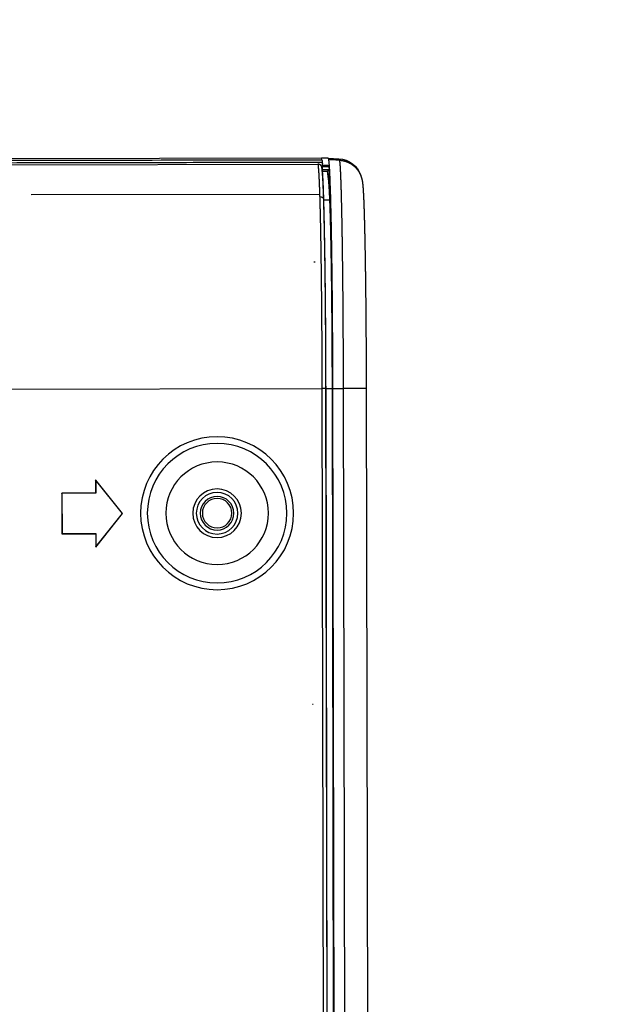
# Model space of a CAD drawing. Header units: millimetres. Extents: x 40090 to 187415, y -53271 to 40260.
# Tile 122 of 256: x 71988 to 72032, y 14440 to 14513. Entities that reach past the tile are written whole.
import ezdxf

# ---------------------------------------------------------------- set-up
doc = ezdxf.new("R2010")
doc.units = ezdxf.units.MM
doc.linetypes.add('ACAD_ISO12W100', pattern=[21, 12, -3, 0, -3, 0, -3])
doc.layers.add('AVM_kabelová_trasa_podhled', color=4, linetype='ACAD_ISO12W100', lineweight=30)
doc.layers.add('AVM_projektor', color=6, linetype='Continuous')
doc.styles.add('AVM', font='arial.ttf')
doc.dimstyles.new('AVM-1_50', dxfattribs={"dimscale": 40, "dimtxt": 2.5, "dimasz": 2.5, "dimexe": 1.25, "dimexo": 0.625, "dimtad": 1, "dimdec": 0, "dimrnd": 1, "dimtxsty": 'AVM', "dimcen": 2.5, "dimclrd": 256, "dimclre": 256, "dimclrt": 256, "dimadec": 0, "dimazin": 0, "dimtfac": 1, "dimtdec": 0, "dimtmove": 0, "dimatfit": 3, "dimfxl": 0, "dimarcsym": 0})

# ---------------------------------------------------------------- blocks, each defined once
blk = doc.blocks.new('PT-FW430-bottom')
for p, q in [((-215, 3.285), (-215, 320.97)), ((-214.565, 304.016), (-214.565, 3.544)), ((-197.929, 28.522), (-197.929, 3.282)), ((-212.351, 24.792), (-212.351, 3.427)), ((-190.2, 22.567), (-187.2, 22.567)), ((-190.2, 20.067), (-190.2, 22.567)), ((-190.193, 22.56), (-190.2, 22.567)), ((-190.193, 22.56), (-187.207, 22.56)), ((-190.193, 20.06), (-190.193, 22.56)), ((-187.207, 22.56), (-187.2, 22.567)), ((-187.207, 22.56), (-187.207, 20.06)), ((-187.2, 22.567), (-187.2, 20.067)), ((-188.7, 18.067), (-191.2, 20.067)), ((-191.2, 20.067), (-190.2, 20.067)), ((-191.18, 20.06), (-191.2, 20.067)), ((-188.7, 18.076), (-191.18, 20.06)), ((-191.18, 20.06), (-190.193, 20.06)), ((-190.193, 20.06), (-190.2, 20.067)), ((-186.2, 20.067), (-188.7, 18.067)), ((-186.22, 20.06), (-188.7, 18.076)), ((-187.207, 20.06), (-187.2, 20.067)), ((-187.207, 20.06), (-186.22, 20.06)), ((-187.2, 20.067), (-186.2, 20.067)), ((-186.22, 20.06), (-186.2, 20.067)), ((-188.7, 18.076), (-188.7, 18.067)), ((-207.3, 3.762), (-207.3, 3.861)), ((-174.5, 3.975), (-174.5, 4.033)), ((-215, 2.782), (-215, 3.285)), ((-214.901, 3.252), (-215, 3.285)), ((-214.147, 3.215), (-214.147, 3.224)), ((-214.054, 3.206), (-214.054, 2.832)), ((-211.926, 3.114), (-211.926, 3.122)), ((-211.926, 3.114), (-211.926, 2.666)), ((-197.929, 2.983), (-197.929, 3.282)), ((-197.929, 3.282), (197.934, 3.282)), ((197.934, 2.983), (-197.929, 2.983)), ((-197.929, 2.979), (-197.929, 2.983)), ((-18.274, 2.979), (-197.929, 2.979)), ((-197.929, 2.979), (-197.929, 2.505)), ((-215, 2.782), (-214.958, 1.99)), ((-214.9, 2.749), (-215, 2.782)), ((-214.5, 2.784), (-214.402, 2.752)), ((-213.564, 2.711), (-214.054, 2.832)), ((-214.046, 2.706), (-214.046, 2.833)), ((-214.046, 2.705), (-213.533, 2.705)), ((-213.549, 2.773), (-213.564, 2.711)), ((-211.5, 2.651), (-211.502, 2.619)), ((-18.274, 2.505), (-197.929, 2.505)), ((-197.929, 2.505), (-197.929, 2.488)), ((-18.283, 2.488), (-197.929, 2.488)), ((-197.924, 2.468), (-197.924, 1.706)), ((197.924, 2.468), (-197.924, 2.468)), ((-214.958, 1.99), (-214.859, 1.957)), ((-197.924, 0), (-197.924, 1.706)), ((-197.924, 1.706), (197.924, 1.706)), ((-213.73, 0.376), (-213.632, 0.343)), ((-213.632, 0.343), (-213.627, 0.341)), ((-197.924, 0), (197.924, 0))]:
    blk.add_line(p, q)
blk.add_lwpolyline([(-213.626, 0.341), (-213.596, 0.331), (-213.572, 0.324), (-213.547, 0.317), (-213.523, 0.31), (-213.5, 0.304), (-213.478, 0.299), (-213.457, 0.294), (-213.438, 0.289), (-213.419, 0.285), (-213.401, 0.281), (-213.384, 0.277), (-213.367, 0.274), (-213.351, 0.271), (-213.335, 0.268), (-213.32, 0.266), (-213.306, 0.263), (-213.291, 0.261), (-213.277, 0.258), (-213.264, 0.256), (-213.25, 0.254), (-213.237, 0.252), (-213.224, 0.25), (-213.211, 0.249), (-213.199, 0.247), (-213.186, 0.245), (-213.174, 0.244), (-213.161, 0.242), (-213.149, 0.24), (-213.137, 0.239), (-213.125, 0.238), (-213.113, 0.236), (-213.101, 0.235), (-213.088, 0.233), (-213.076, 0.232), (-213.064, 0.231), (-213.052, 0.23), (-213.04, 0.228), (-213.028, 0.227), (-213.015, 0.226), (-213.003, 0.225), (-212.991, 0.224), (-212.978, 0.222), (-212.966, 0.221), (-212.953, 0.22), (-212.94, 0.219), (-212.928, 0.218), (-212.915, 0.217), (-212.902, 0.216), (-212.889, 0.215), (-212.876, 0.214), (-212.862, 0.213), (-212.849, 0.212), (-212.836, 0.211), (-212.822, 0.21), (-212.809, 0.209), (-212.795, 0.208), (-212.781, 0.207), (-212.767, 0.206), (-212.753, 0.205), (-212.738, 0.204), (-212.724, 0.203), (-212.71, 0.202), (-212.695, 0.201), (-212.68, 0.2), (-212.665, 0.199), (-212.65, 0.198), (-212.635, 0.197), (-212.62, 0.196), (-212.605, 0.195), (-212.589, 0.194), (-212.573, 0.193), (-212.558, 0.192), (-212.542, 0.191), (-212.526, 0.19), (-212.509, 0.189), (-212.493, 0.188), (-212.476, 0.188), (-212.46, 0.187), (-212.443, 0.186), (-212.426, 0.185), (-212.409, 0.184), (-212.392, 0.183), (-212.374, 0.182), (-212.357, 0.181), (-212.339, 0.18), (-212.321, 0.179), (-212.304, 0.178), (-212.285, 0.178), (-212.267, 0.177), (-212.249, 0.176), (-212.23, 0.175), (-212.212, 0.174), (-212.193, 0.173), (-212.174, 0.172), (-212.155, 0.171), (-212.135, 0.171), (-212.116, 0.17), (-212.096, 0.169), (-212.077, 0.168), (-212.057, 0.167), (-212.037, 0.166), (-212.016, 0.165), (-211.996, 0.165), (-211.976, 0.164), (-211.955, 0.163), (-211.934, 0.162), (-211.913, 0.161), (-211.892, 0.16), (-211.871, 0.159), (-211.849, 0.159), (-211.828, 0.158), (-211.806, 0.157), (-211.784, 0.156), (-211.762, 0.155), (-211.74, 0.154), (-211.718, 0.154), (-211.695, 0.153), (-211.673, 0.152), (-211.65, 0.151), (-211.627, 0.15), (-211.604, 0.149), (-211.581, 0.149), (-211.558, 0.148), (-211.534, 0.147), (-211.51, 0.146), (-211.487, 0.145), (-211.463, 0.145), (-211.439, 0.144), (-211.414, 0.143), (-211.39, 0.142), (-211.365, 0.141), (-211.341, 0.14), (-211.316, 0.14), (-211.291, 0.139), (-211.266, 0.138), (-211.24, 0.137), (-211.215, 0.136), (-211.189, 0.136), (-211.164, 0.135), (-211.138, 0.134), (-211.112, 0.133), (-211.086, 0.133), (-211.059, 0.132), (-211.033, 0.131), (-211.006, 0.13), (-210.98, 0.129), (-210.953, 0.129), (-210.926, 0.128), (-210.899, 0.127), (-210.871, 0.126), (-210.844, 0.125), (-210.816, 0.125), (-210.788, 0.124), (-210.761, 0.123), (-210.733, 0.122), (-210.704, 0.122), (-210.676, 0.121), (-210.648, 0.12), (-210.619, 0.119), (-210.59, 0.119), (-210.561, 0.118), (-210.532, 0.117), (-210.503, 0.116), (-210.474, 0.116), (-210.444, 0.115), (-210.415, 0.114), (-210.385, 0.113), (-210.355, 0.113), (-210.325, 0.112), (-210.295, 0.111), (-210.265, 0.11), (-210.235, 0.11), (-210.204, 0.109), (-210.173, 0.108), (-210.143, 0.108), (-210.112, 0.107), (-210.081, 0.106), (-210.049, 0.105), (-210.018, 0.105), (-209.987, 0.104), (-209.955, 0.103), (-209.923, 0.102), (-209.891, 0.102), (-209.859, 0.101), (-209.827, 0.1), (-209.795, 0.1), (-209.762, 0.099), (-209.73, 0.098), (-209.697, 0.098), (-209.664, 0.097), (-209.631, 0.096), (-209.598, 0.095), (-209.565, 0.095), (-209.532, 0.094), (-209.498, 0.093), (-209.464, 0.093), (-209.431, 0.092), (-209.397, 0.091), (-209.363, 0.091), (-209.329, 0.09), (-209.294, 0.089), (-209.26, 0.089), (-209.225, 0.088), (-209.191, 0.087), (-209.156, 0.087), (-209.121, 0.086), (-209.086, 0.085), (-209.051, 0.085), (-209.016, 0.084), (-208.98, 0.083), (-208.945, 0.083), (-208.909, 0.082), (-208.873, 0.081), (-208.837, 0.081), (-208.801, 0.08), (-208.765, 0.079), (-208.729, 0.079), (-208.692, 0.078), (-208.656, 0.077), (-208.619, 0.077), (-208.582, 0.076), (-208.545, 0.076), (-208.508, 0.075), (-208.471, 0.074), (-208.434, 0.074), (-208.396, 0.073), (-208.359, 0.072), (-208.321, 0.072), (-208.283, 0.071), (-208.245, 0.071), (-208.207, 0.07), (-208.169, 0.069), (-208.131, 0.069), (-208.093, 0.068), (-208.054, 0.068), (-208.015, 0.067), (-207.977, 0.066), (-207.938, 0.066), (-207.899, 0.065), (-207.86, 0.065), (-207.821, 0.064), (-207.781, 0.063), (-207.742, 0.063), (-207.703, 0.062), (-207.663, 0.062), (-207.623, 0.061), (-207.583, 0.061), (-207.543, 0.06), (-207.503, 0.059), (-207.463, 0.059), (-207.423, 0.058), (-207.382, 0.058), (-207.342, 0.057), (-207.301, 0.057), (-207.261, 0.056), (-207.22, 0.055), (-207.179, 0.055), (-207.138, 0.054), (-207.097, 0.054), (-207.056, 0.053), (-207.014, 0.053), (-206.973, 0.052), (-206.931, 0.052), (-206.89, 0.051), (-206.848, 0.051), (-206.806, 0.05), (-206.764, 0.05), (-206.722, 0.049), (-206.68, 0.049), (-206.638, 0.048), (-206.595, 0.047), (-206.553, 0.047), (-206.51, 0.046), (-206.468, 0.046), (-206.425, 0.045), (-206.382, 0.045), (-206.339, 0.044), (-206.296, 0.044), (-206.253, 0.043), (-206.21, 0.043), (-206.167, 0.042), (-206.123, 0.042), (-206.08, 0.041), (-206.036, 0.041), (-205.993, 0.041), (-205.949, 0.04), (-205.905, 0.04), (-205.861, 0.039), (-205.817, 0.039), (-205.773, 0.038), (-205.729, 0.038), (-205.685, 0.037), (-205.64, 0.037), (-205.596, 0.036), (-205.551, 0.036), (-205.507, 0.035), (-205.462, 0.035), (-205.417, 0.035), (-205.372, 0.034), (-205.327, 0.034), (-205.282, 0.033), (-205.237, 0.033), (-205.192, 0.032), (-205.146, 0.032), (-205.101, 0.031), (-205.056, 0.031), (-205.01, 0.031), (-204.964, 0.03), (-204.919, 0.03), (-204.873, 0.029), (-204.827, 0.029), (-204.781, 0.029), (-204.735, 0.028), (-204.689, 0.028), (-204.643, 0.027), (-204.596, 0.027), (-204.55, 0.027), (-204.503, 0.026), (-204.457, 0.026), (-204.41, 0.025), (-204.364, 0.025), (-204.317, 0.025), (-204.27, 0.024), (-204.223, 0.024), (-204.176, 0.024), (-204.129, 0.023), (-204.082, 0.023), (-204.035, 0.022), (-203.988, 0.022), (-203.94, 0.022), (-203.893, 0.021), (-203.846, 0.021), (-203.798, 0.021), (-203.75, 0.02), (-203.703, 0.02), (-203.655, 0.02), (-203.607, 0.019), (-203.559, 0.019), (-203.512, 0.019), (-203.464, 0.018), (-203.416, 0.018), (-203.367, 0.018), (-203.319, 0.017), (-203.271, 0.017), (-203.223, 0.017), (-203.174, 0.016), (-203.126, 0.016), (-203.077, 0.016), (-203.029, 0.015), (-202.98, 0.015), (-202.932, 0.015), (-202.883, 0.015), (-202.834, 0.014), (-202.785, 0.014), (-202.736, 0.014), (-202.687, 0.013), (-202.638, 0.013), (-202.589, 0.013), (-202.54, 0.013), (-202.491, 0.012), (-202.442, 0.012), (-202.393, 0.012), (-202.343, 0.011), (-202.294, 0.011), (-202.245, 0.011), (-202.195, 0.011), (-202.146, 0.01), (-202.096, 0.01), (-202.047, 0.01), (-201.997, 0.01), (-201.947, 0.009), (-201.897, 0.009), (-201.848, 0.009), (-201.798, 0.009), (-201.748, 0.009), (-201.698, 0.008), (-201.648, 0.008), (-201.598, 0.008), (-201.548, 0.008), (-201.498, 0.007), (-201.448, 0.007), (-201.398, 0.007), (-201.347, 0.007), (-201.297, 0.007), (-201.247, 0.006), (-201.197, 0.006), (-201.146, 0.006), (-201.096, 0.006), (-201.045, 0.006), (-200.995, 0.005), (-200.944, 0.005), (-200.894, 0.005), (-200.843, 0.005), (-200.793, 0.005), (-200.742, 0.005), (-200.691, 0.004), (-200.641, 0.004), (-200.59, 0.004), (-200.539, 0.004), (-200.488, 0.004), (-200.438, 0.004), (-200.387, 0.004), (-200.336, 0.003), (-200.285, 0.003), (-200.234, 0.003), (-200.183, 0.003), (-200.132, 0.003), (-200.081, 0.003), (-200.03, 0.003), (-199.979, 0.002), (-199.928, 0.002), (-199.877, 0.002), (-199.826, 0.002), (-199.775, 0.002), (-199.723, 0.002), (-199.672, 0.002), (-199.621, 0.002), (-199.57, 0.002), (-199.518, 0.001), (-199.467, 0.001), (-199.416, 0.001), (-199.365, 0.001), (-199.313, 0.001), (-199.262, 0.001), (-199.211, 0.001), (-199.159, 0.001), (-199.108, 0.001), (-199.056, 0.001), (-199.005, 0.001), (-198.954, 0.001), (-198.902, 0.001), (-198.851, 0.001), (-198.799, 0), (-198.748, 0), (-198.696, 0), (-198.645, 0), (-198.593, 0), (-198.542, 0), (-198.49, 0), (-198.439, 0), (-198.387, 0), (-198.336, 0), (-198.284, 0), (-198.233, 0), (-198.181, 0), (-198.13, 0), (-198.079, 0), (-198.027, 0), (-197.977, 0), (-197.921, 0)])
for radius in [5.67, 5.17, 3.8, 1.8, 1.545, 1.245, 1.093]:
    blk.add_circle((-188.7, 11.067), radius)
for centre, major_axis, ratio, start_param, end_param in [((-197.92, 3.267), (-17.003, 0), 0.017455, 0.052473, 0.163195), ((-211.909, 3.421), (0.009, 0.3), 0.83702, 1.595249, 3.109692), ((-197.765, 2.767), (-16.66, 0), 0.017461, 0.053569, 0.183518), ((-213.161, 2.083), (-1.46, -1.053), 0.999518, 5.711137, 6.907587)]:
    blk.add_ellipse(centre, major_axis=major_axis, ratio=ratio, start_param=start_param, end_param=end_param)
for points, start_tangent, end_tangent in [([(-214.9, 320.87), (-214.9, 299.696), (-214.9, 278.521), (-214.899, 257.347), (-214.899, 236.172), (-214.899, 214.997), (-214.899, 193.823), (-214.899, 172.648), (-214.899, 151.474), (-214.899, 130.299), (-214.899, 109.125), (-214.899, 87.95), (-214.899, 66.775), (-214.899, 45.601), (-214.899, 24.426), (-214.899, 3.252)], (0.000001, -1), (0.000001, -1)), ([(-214.697, 3.219), (-214.697, 7.244), (-214.697, 11.27), (-214.697, 15.295), (-214.697, 19.32), (-214.697, 23.345), (-214.697, 27.37), (-214.697, 31.396), (-214.697, 35.421), (-214.697, 39.446), (-214.697, 43.471), (-214.697, 47.497), (-214.697, 51.522), (-214.697, 55.547), (-214.697, 59.572), (-214.697, 63.597), (-214.697, 67.623), (-214.697, 71.648), (-214.697, 75.673), (-214.697, 79.698), (-214.697, 83.724), (-214.697, 87.749), (-214.697, 91.774), (-214.697, 95.799), (-214.697, 99.824), (-214.697, 103.85), (-214.697, 107.875), (-214.697, 111.9), (-214.697, 115.925), (-214.697, 119.951), (-214.697, 123.976), (-214.697, 128.001), (-214.697, 132.026), (-214.697, 136.051), (-214.697, 140.077), (-214.697, 144.102), (-214.697, 148.127), (-214.697, 152.152), (-214.697, 156.178), (-214.697, 160.203), (-214.697, 164.228), (-214.697, 168.253), (-214.697, 172.278), (-214.697, 176.304), (-214.697, 180.329), (-214.698, 184.354), (-214.698, 188.379), (-214.698, 192.405), (-214.698, 196.43), (-214.698, 200.455), (-214.698, 204.48), (-214.698, 208.505), (-214.698, 212.531), (-214.698, 216.556), (-214.698, 220.581), (-214.698, 224.606), (-214.698, 228.632), (-214.698, 232.657), (-214.698, 236.682), (-214.698, 240.707), (-214.698, 244.732), (-214.698, 248.758), (-214.698, 252.783), (-214.698, 256.808), (-214.698, 260.833), (-214.698, 264.859), (-214.698, 268.884), (-214.698, 272.909), (-214.698, 276.934), (-214.698, 280.959), (-214.698, 284.985), (-214.698, 289.01), (-214.698, 293.035), (-214.698, 297.06), (-214.698, 301.086), (-214.698, 305.111)], (-0.000004, 1), (-0.000004, 1)), ([(-214.401, 3.215), (-214.408, 3.215), (-214.416, 3.215), (-214.424, 3.215), (-214.432, 3.215), (-214.439, 3.215), (-214.447, 3.215), (-214.455, 3.215), (-214.462, 3.215), (-214.47, 3.215), (-214.478, 3.215), (-214.486, 3.215), (-214.493, 3.215), (-214.501, 3.215), (-214.509, 3.215), (-214.517, 3.215), (-214.524, 3.215), (-214.53, 3.215), (-214.536, 3.215), (-214.542, 3.215), (-214.547, 3.216), (-214.551, 3.216), (-214.556, 3.216), (-214.56, 3.216), (-214.563, 3.216), (-214.567, 3.215), (-214.57, 3.215), (-214.573, 3.215), (-214.576, 3.215), (-214.585, 3.215), (-214.597, 3.216), (-214.61, 3.216), (-214.621, 3.217), (-214.629, 3.217), (-214.631, 3.217), (-214.628, 3.216), (-214.631, 3.216), (-214.64, 3.217), (-214.651, 3.217), (-214.661, 3.218), (-214.669, 3.218), (-214.671, 3.218), (-214.668, 3.218), (-214.667, 3.218), (-214.668, 3.218), (-214.67, 3.218), (-214.673, 3.218), (-214.677, 3.218), (-214.681, 3.218), (-214.685, 3.218), (-214.689, 3.218), (-214.692, 3.219), (-214.694, 3.219), (-214.695, 3.219), (-214.694, 3.219), (-214.691, 3.218)], (-1, -0.000011), (0.998146, -0.060868)), ([(-214.307, 3.247), (-214.317, 3.249), (-214.326, 3.251), (-214.335, 3.253), (-214.345, 3.255), (-214.354, 3.258), (-214.363, 3.261), (-214.372, 3.264), (-214.38, 3.268), (-214.389, 3.272), (-214.398, 3.276), (-214.406, 3.28), (-214.414, 3.285), (-214.423, 3.29), (-214.431, 3.295), (-214.438, 3.301), (-214.446, 3.306), (-214.453, 3.312), (-214.461, 3.318), (-214.468, 3.324), (-214.475, 3.331), (-214.481, 3.338), (-214.488, 3.345), (-214.494, 3.352), (-214.5, 3.359), (-214.506, 3.367), (-214.512, 3.374), (-214.517, 3.382), (-214.522, 3.39), (-214.527, 3.398), (-214.531, 3.407), (-214.536, 3.415), (-214.54, 3.424), (-214.543, 3.433), (-214.547, 3.442), (-214.55, 3.451), (-214.553, 3.46), (-214.555, 3.469), (-214.558, 3.478), (-214.56, 3.487), (-214.561, 3.497), (-214.563, 3.506), (-214.564, 3.515), (-214.564, 3.525), (-214.565, 3.534), (-214.565, 3.544)], (-0.987169, 0.159677), (0.000072, 1)), ([(-214.565, 3.544), (-214.542, 3.542), (-214.519, 3.54), (-214.495, 3.538), (-214.47, 3.536), (-214.445, 3.534), (-214.419, 3.532), (-214.392, 3.529), (-214.365, 3.527), (-214.337, 3.524), (-214.308, 3.521), (-214.279, 3.519), (-214.249, 3.516), (-214.218, 3.513), (-214.187, 3.51), (-214.155, 3.508), (-214.122, 3.505), (-214.089, 3.503), (-214.055, 3.5), (-214.02, 3.498), (-213.985, 3.496), (-213.949, 3.493), (-213.912, 3.491), (-213.875, 3.489), (-213.837, 3.487), (-213.799, 3.484), (-213.759, 3.482), (-213.72, 3.48), (-213.679, 3.478), (-213.638, 3.476), (-213.596, 3.474), (-213.554, 3.472), (-213.511, 3.47), (-213.467, 3.468), (-213.423, 3.466), (-213.378, 3.464), (-213.332, 3.462), (-213.286, 3.46), (-213.239, 3.458), (-213.192, 3.456), (-213.144, 3.454), (-213.095, 3.452), (-213.046, 3.45), (-212.996, 3.448), (-212.946, 3.446), (-212.895, 3.445), (-212.843, 3.443), (-212.791, 3.441), (-212.738, 3.439), (-212.684, 3.437), (-212.63, 3.435), (-212.576, 3.434), (-212.52, 3.432), (-212.464, 3.43), (-212.408, 3.428), (-212.351, 3.427)], (0.997084, -0.076307), (0.999542, -0.030251)), ([(-214.5, 3.215), (-214.5, 3.129), (-214.5, 3.043), (-214.5, 2.957), (-214.5, 2.871), (-214.5, 2.785)], (0, -1), (0, -1)), ([(-214.402, 3.215), (-214.402, 3.184), (-214.402, 3.153), (-214.402, 3.122), (-214.402, 3.091), (-214.402, 3.06), (-214.402, 3.03), (-214.402, 2.999), (-214.402, 2.968), (-214.402, 2.937), (-214.402, 2.906), (-214.402, 2.875), (-214.402, 2.845), (-214.402, 2.814), (-214.402, 2.783), (-214.402, 2.752)], (0, -1), (0, -1)), ([(-214.401, 3.281), (-214.401, 3.276), (-214.401, 3.272), (-214.401, 3.267), (-214.401, 3.263), (-214.401, 3.259), (-214.401, 3.254), (-214.401, 3.25), (-214.401, 3.245), (-214.401, 3.241), (-214.401, 3.237), (-214.401, 3.232), (-214.401, 3.228), (-214.401, 3.223), (-214.401, 3.219), (-214.401, 3.215)], (0.000004, -1), (0.000004, -1)), ([(-214.147, 3.215), (-214.198, 3.215), (-214.248, 3.215), (-214.299, 3.215), (-214.35, 3.215), (-214.401, 3.215)], (-1, 0), (-1, 0)), ([(-214.054, 3.206), (-214.071, 3.209), (-214.088, 3.211), (-214.105, 3.214), (-214.121, 3.217), (-214.138, 3.22), (-214.155, 3.222), (-214.172, 3.225), (-214.189, 3.228), (-214.206, 3.231), (-214.223, 3.233), (-214.24, 3.236), (-214.257, 3.239), (-214.274, 3.241), (-214.291, 3.244), (-214.307, 3.247)], (-0.98715, 0.159794), (-0.98715, 0.159794)), ([(-211.926, 3.122), (-212.001, 3.124), (-212.074, 3.126), (-212.147, 3.128), (-212.219, 3.13), (-212.29, 3.133), (-212.36, 3.135), (-212.429, 3.137), (-212.497, 3.14), (-212.564, 3.142), (-212.63, 3.144), (-212.695, 3.147), (-212.759, 3.149), (-212.822, 3.152), (-212.884, 3.154), (-212.945, 3.157), (-213.006, 3.159), (-213.065, 3.162), (-213.123, 3.164), (-213.18, 3.167), (-213.236, 3.17), (-213.292, 3.172), (-213.346, 3.175), (-213.399, 3.178), (-213.451, 3.181), (-213.503, 3.183), (-213.553, 3.186), (-213.602, 3.189), (-213.65, 3.192), (-213.698, 3.195), (-213.744, 3.198), (-213.79, 3.201), (-213.834, 3.205), (-213.878, 3.208), (-213.92, 3.212), (-213.962, 3.215), (-214.002, 3.219), (-214.041, 3.222), (-214.079, 3.226), (-214.115, 3.229), (-214.15, 3.233), (-214.184, 3.236), (-214.217, 3.239), (-214.248, 3.242), (-214.278, 3.245), (-214.307, 3.247)], (-0.99957, 0.029313), (-0.996829, 0.079577)), ([(-214.146, 2.715), (-214.146, 2.748), (-214.146, 2.781), (-214.146, 2.815), (-214.146, 2.848), (-214.146, 2.881), (-214.146, 2.915), (-214.146, 2.948), (-214.146, 2.981), (-214.146, 3.015), (-214.146, 3.048), (-214.146, 3.081), (-214.146, 3.115), (-214.146, 3.148), (-214.146, 3.181), (-214.146, 3.215)], (0, 1), (0, 1)), ([(-211.926, 3.114), (-212.026, 3.117), (-212.123, 3.12), (-212.219, 3.123), (-212.313, 3.126), (-212.404, 3.129), (-212.494, 3.132), (-212.582, 3.135), (-212.668, 3.138), (-212.753, 3.14), (-212.835, 3.143), (-212.915, 3.146), (-212.993, 3.149), (-213.07, 3.152), (-213.144, 3.156), (-213.216, 3.159), (-213.286, 3.162), (-213.355, 3.165), (-213.421, 3.168), (-213.485, 3.171), (-213.547, 3.174), (-213.607, 3.177), (-213.665, 3.18), (-213.721, 3.183), (-213.775, 3.187), (-213.827, 3.19), (-213.876, 3.193), (-213.924, 3.196), (-213.969, 3.199), (-214.013, 3.203), (-214.054, 3.206)], (-0.99961, 0.027941), (-0.996799, 0.079948)), ([(-212.351, 3.427), (-212.338, 3.426), (-212.326, 3.426), (-212.313, 3.425), (-212.301, 3.425), (-212.288, 3.425), (-212.275, 3.424), (-212.263, 3.424), (-212.25, 3.424), (-212.237, 3.423), (-212.225, 3.423), (-212.212, 3.422), (-212.199, 3.422), (-212.186, 3.422), (-212.173, 3.421), (-212.16, 3.421)], (0.999542, -0.030257), (0.999588, -0.028692)), ([(-212.16, 3.421), (-212.086, 3.419), (-212.01, 3.417), (-211.934, 3.415), (-211.856, 3.413), (-211.778, 3.411), (-211.699, 3.409), (-211.62, 3.407), (-211.539, 3.405), (-211.458, 3.403), (-211.375, 3.401), (-211.292, 3.399), (-211.208, 3.397), (-211.124, 3.395), (-211.038, 3.393), (-210.952, 3.391), (-210.865, 3.389), (-210.777, 3.387), (-210.688, 3.385), (-210.599, 3.384), (-210.508, 3.382), (-210.417, 3.38), (-210.325, 3.378), (-210.232, 3.376), (-210.139, 3.375), (-210.044, 3.373), (-209.949, 3.371), (-209.853, 3.369), (-209.756, 3.368), (-209.658, 3.366), (-209.559, 3.364), (-209.46, 3.363), (-209.36, 3.361), (-209.259, 3.359), (-209.157, 3.358), (-209.055, 3.356), (-208.952, 3.355), (-208.849, 3.353), (-208.745, 3.351), (-208.641, 3.35), (-208.536, 3.348), (-208.43, 3.347), (-208.324, 3.345), (-208.217, 3.344), (-208.11, 3.343), (-208.002, 3.341), (-207.894, 3.34), (-207.784, 3.338), (-207.675, 3.337), (-207.565, 3.336), (-207.454, 3.334), (-207.343, 3.333), (-207.231, 3.332), (-207.118, 3.33), (-207.005, 3.329), (-206.891, 3.328), (-206.777, 3.326), (-206.662, 3.325), (-206.547, 3.324), (-206.431, 3.323), (-206.315, 3.322), (-206.198, 3.32), (-206.08, 3.319), (-205.962, 3.318), (-205.843, 3.317), (-205.724, 3.316), (-205.604, 3.315), (-205.483, 3.314), (-205.362, 3.313), (-205.24, 3.312), (-205.118, 3.311), (-204.995, 3.31), (-204.872, 3.309), (-204.747, 3.308), (-204.623, 3.307), (-204.498, 3.306), (-204.372, 3.305), (-204.247, 3.304), (-204.121, 3.303), (-203.994, 3.302), (-203.868, 3.301), (-203.741, 3.301), (-203.614, 3.3), (-203.487, 3.299), (-203.36, 3.298), (-203.232, 3.298), (-203.104, 3.297), (-202.976, 3.296), (-202.847, 3.295), (-202.719, 3.295), (-202.59, 3.294), (-202.461, 3.293), (-202.331, 3.293), (-202.202, 3.292), (-202.072, 3.292), (-201.942, 3.291), (-201.811, 3.291), (-201.681, 3.29), (-201.55, 3.289), (-201.419, 3.289), (-201.287, 3.288), (-201.156, 3.288), (-201.024, 3.288), (-200.892, 3.287), (-200.759, 3.287), (-200.627, 3.286), (-200.494, 3.286), (-200.361, 3.286), (-200.227, 3.285), (-200.094, 3.285), (-199.96, 3.285), (-199.826, 3.284), (-199.691, 3.284), (-199.557, 3.284), (-199.422, 3.284), (-199.287, 3.283), (-199.152, 3.283), (-199.016, 3.283), (-198.88, 3.283), (-198.745, 3.283), (-198.609, 3.283), (-198.473, 3.283), (-198.337, 3.283), (-198.201, 3.283), (-198.065, 3.282), (-197.929, 3.282)], (0.999589, -0.028684), (1, 0)), ([(-197.929, 2.983), (-198.053, 2.983), (-198.177, 2.983), (-198.3, 2.983), (-198.424, 2.983), (-198.548, 2.983), (-198.671, 2.983), (-198.795, 2.983), (-198.919, 2.983), (-199.042, 2.983), (-199.166, 2.983), (-199.289, 2.984), (-199.412, 2.984), (-199.534, 2.984), (-199.657, 2.984), (-199.779, 2.984), (-199.901, 2.985), (-200.023, 2.985), (-200.145, 2.985), (-200.266, 2.986), (-200.388, 2.986), (-200.509, 2.986), (-200.629, 2.987), (-200.75, 2.987), (-200.871, 2.987), (-200.991, 2.988), (-201.111, 2.988), (-201.231, 2.989), (-201.35, 2.989), (-201.47, 2.989), (-201.589, 2.99), (-201.708, 2.99), (-201.826, 2.991), (-201.945, 2.991), (-202.063, 2.992), (-202.182, 2.993), (-202.3, 2.993), (-202.417, 2.994), (-202.535, 2.994), (-202.652, 2.995), (-202.769, 2.995), (-202.886, 2.996), (-203.003, 2.997), (-203.119, 2.997), (-203.236, 2.998), (-203.352, 2.999), (-203.468, 3), (-203.583, 3), (-203.699, 3.001), (-203.814, 3.002), (-203.929, 3.003), (-204.044, 3.003), (-204.159, 3.004), (-204.273, 3.005), (-204.387, 3.006), (-204.501, 3.007), (-204.615, 3.008), (-204.728, 3.009), (-204.84, 3.009), (-204.952, 3.01), (-205.064, 3.011), (-205.175, 3.012), (-205.285, 3.013), (-205.395, 3.014), (-205.505, 3.015), (-205.614, 3.016), (-205.723, 3.017), (-205.831, 3.018), (-205.939, 3.019), (-206.046, 3.02), (-206.152, 3.021), (-206.259, 3.023), (-206.364, 3.024), (-206.469, 3.025), (-206.574, 3.026), (-206.678, 3.027), (-206.782, 3.028), (-206.886, 3.029), (-206.988, 3.031), (-207.091, 3.032), (-207.193, 3.033), (-207.294, 3.034), (-207.395, 3.036), (-207.495, 3.037), (-207.595, 3.038), (-207.695, 3.039), (-207.794, 3.041), (-207.892, 3.042), (-207.99, 3.043), (-208.088, 3.045), (-208.185, 3.046), (-208.281, 3.047), (-208.377, 3.049), (-208.473, 3.05), (-208.568, 3.052), (-208.663, 3.053), (-208.757, 3.055), (-208.85, 3.056), (-208.943, 3.058), (-209.036, 3.059), (-209.128, 3.061), (-209.22, 3.062), (-209.311, 3.064), (-209.401, 3.065), (-209.491, 3.067), (-209.579, 3.068), (-209.668, 3.07), (-209.755, 3.072), (-209.842, 3.073), (-209.928, 3.075), (-210.013, 3.076), (-210.098, 3.078), (-210.182, 3.08), (-210.266, 3.081), (-210.348, 3.083), (-210.43, 3.085), (-210.511, 3.086), (-210.592, 3.088), (-210.672, 3.09), (-210.751, 3.092), (-210.83, 3.093), (-210.908, 3.095), (-210.985, 3.097), (-211.061, 3.099), (-211.137, 3.101), (-211.212, 3.102), (-211.287, 3.104), (-211.361, 3.106), (-211.434, 3.108), (-211.506, 3.11), (-211.578, 3.112), (-211.649, 3.114), (-211.719, 3.116), (-211.789, 3.118), (-211.858, 3.12), (-211.926, 3.122)], (-1, 0), (-0.99957, 0.029316)), ([(-197.929, 2.979), (-198.485, 2.979), (-199.041, 2.98), (-199.596, 2.98), (-200.149, 2.982), (-200.7, 2.983), (-201.248, 2.985), (-201.792, 2.987), (-202.332, 2.989), (-202.866, 2.992), (-203.395, 2.995), (-203.917, 2.999), (-204.433, 3.002), (-204.941, 3.006), (-205.441, 3.011), (-205.932, 3.015), (-206.415, 3.02), (-206.887, 3.025), (-207.35, 3.031), (-207.802, 3.036), (-208.242, 3.042), (-208.671, 3.048), (-209.088, 3.055), (-209.492, 3.062), (-209.883, 3.068), (-210.26, 3.076), (-210.624, 3.083), (-210.972, 3.091), (-211.306, 3.098), (-211.624, 3.106), (-211.926, 3.114)], (-1, 0.000001), (-0.999612, 0.02785)), ([(-214.859, 1.957), (-214.867, 2.115), (-214.875, 2.274), (-214.884, 2.432), (-214.892, 2.591), (-214.9, 2.749)], (-0.052267, 0.998633), (-0.052267, 0.998633)), ([(-197.924, 2.468), (-198.497, 2.468), (-199.07, 2.469), (-199.641, 2.47), (-200.211, 2.471), (-200.778, 2.472), (-201.342, 2.474), (-201.902, 2.476), (-202.457, 2.479), (-203.007, 2.482), (-203.552, 2.485), (-204.09, 2.488), (-204.621, 2.492), (-205.144, 2.496), (-205.659, 2.501), (-206.165, 2.505), (-206.662, 2.51), (-207.149, 2.516), (-207.625, 2.521), (-208.091, 2.527), (-208.545, 2.533), (-208.986, 2.539), (-209.416, 2.546), (-209.832, 2.553), (-210.234, 2.56), (-210.623, 2.568), (-210.997, 2.575), (-211.355, 2.583), (-211.699, 2.591), (-212.027, 2.599), (-212.339, 2.608), (-212.635, 2.616), (-212.915, 2.625), (-213.177, 2.634), (-213.421, 2.643), (-213.648, 2.652), (-213.857, 2.661), (-214.048, 2.671), (-214.22, 2.68), (-214.374, 2.69), (-214.509, 2.7), (-214.625, 2.71), (-214.722, 2.719), (-214.801, 2.729), (-214.86, 2.739), (-214.9, 2.749)], (-1, 0.000001), (-0.961928, 0.273302)), ([(-214.147, 2.715), (-214.127, 2.713), (-214.107, 2.711), (-214.086, 2.709), (-214.066, 2.708), (-214.046, 2.706)], (0.996277, -0.086205), (0.996277, -0.086205)), ([(-213.549, 2.773), (-213.589, 2.779), (-213.628, 2.784), (-213.667, 2.789), (-213.704, 2.794), (-213.74, 2.798), (-213.776, 2.803), (-213.81, 2.807), (-213.844, 2.811), (-213.877, 2.815), (-213.909, 2.818), (-213.94, 2.821), (-213.969, 2.824), (-213.999, 2.827), (-214.027, 2.83), (-214.054, 2.832)], (-0.990273, 0.13914), (-0.996767, 0.080351)), ([(-213.542, 2.706), (-213.546, 2.707), (-213.551, 2.708), (-213.555, 2.709), (-213.56, 2.71), (-213.564, 2.711)], (-0.971954, 0.235171), (-0.971954, 0.235171)), ([(-211.926, 2.666), (-212.006, 2.669), (-212.085, 2.673), (-212.162, 2.676), (-212.238, 2.679), (-212.313, 2.682), (-212.387, 2.686), (-212.46, 2.689), (-212.531, 2.693), (-212.601, 2.697), (-212.67, 2.7), (-212.737, 2.704), (-212.804, 2.708), (-212.869, 2.712), (-212.932, 2.716), (-212.995, 2.72), (-213.056, 2.724), (-213.116, 2.729), (-213.175, 2.733), (-213.232, 2.738), (-213.288, 2.743), (-213.343, 2.749), (-213.397, 2.754), (-213.449, 2.76), (-213.5, 2.766), (-213.549, 2.773)], (-0.999251, 0.038709), (-0.990349, 0.138598)), ([(-211.502, 2.619), (-211.597, 2.622), (-211.689, 2.624), (-211.78, 2.627), (-211.87, 2.63), (-211.957, 2.633), (-212.043, 2.635), (-212.127, 2.638), (-212.209, 2.641), (-212.289, 2.644), (-212.368, 2.647), (-212.444, 2.649), (-212.519, 2.652), (-212.592, 2.655), (-212.663, 2.658), (-212.732, 2.661), (-212.8, 2.664), (-212.865, 2.667), (-212.929, 2.67), (-212.99, 2.673), (-213.05, 2.676), (-213.108, 2.679), (-213.164, 2.682), (-213.218, 2.685), (-213.27, 2.688), (-213.32, 2.691), (-213.369, 2.694), (-213.415, 2.697), (-213.459, 2.7), (-213.501, 2.703), (-213.542, 2.706)], (-0.99961, 0.027941), (-0.996997, 0.077442)), ([(-211.5, 2.651), (-211.529, 2.652), (-211.558, 2.653), (-211.587, 2.654), (-211.616, 2.655), (-211.645, 2.656), (-211.674, 2.657), (-211.703, 2.658), (-211.731, 2.659), (-211.759, 2.66), (-211.788, 2.661), (-211.816, 2.662), (-211.844, 2.663), (-211.871, 2.664), (-211.899, 2.665), (-211.926, 2.666)], (-0.99944, 0.033449), (-0.999249, 0.038742)), ([(-197.929, 2.488), (-198.289, 2.488), (-198.648, 2.488), (-199.007, 2.488), (-199.366, 2.489), (-199.725, 2.489), (-200.083, 2.49), (-200.44, 2.491), (-200.795, 2.492), (-201.149, 2.493), (-201.501, 2.495), (-201.851, 2.496), (-202.199, 2.498), (-202.544, 2.5), (-202.888, 2.501), (-203.229, 2.503), (-203.567, 2.506), (-203.903, 2.508), (-204.236, 2.51), (-204.566, 2.513), (-204.892, 2.516), (-205.214, 2.518), (-205.532, 2.521), (-205.847, 2.524), (-206.158, 2.527), (-206.464, 2.531), (-206.767, 2.534), (-207.065, 2.538), (-207.358, 2.541), (-207.647, 2.545), (-207.931, 2.549), (-208.209, 2.553), (-208.483, 2.557), (-208.75, 2.561), (-209.013, 2.566), (-209.27, 2.57), (-209.52, 2.574), (-209.766, 2.579), (-210.005, 2.584), (-210.238, 2.589), (-210.466, 2.593), (-210.687, 2.598), (-210.901, 2.603), (-211.108, 2.609), (-211.309, 2.614), (-211.502, 2.619)], (-1, 0.000001), (-0.999611, 0.027904)), ([(-197.929, 2.505), (-198.04, 2.505), (-198.151, 2.505), (-198.261, 2.505), (-198.372, 2.505), (-198.482, 2.505), (-198.592, 2.505), (-198.703, 2.506), (-198.813, 2.506), (-198.923, 2.506), (-199.032, 2.506), (-199.142, 2.506), (-199.252, 2.506), (-199.362, 2.506), (-199.471, 2.507), (-199.581, 2.507), (-199.69, 2.507), (-199.799, 2.507), (-199.908, 2.507), (-200.018, 2.508), (-200.126, 2.508), (-200.235, 2.508), (-200.344, 2.509), (-200.453, 2.509), (-200.562, 2.509), (-200.67, 2.51), (-200.779, 2.51), (-200.887, 2.51), (-200.995, 2.511), (-201.103, 2.511), (-201.211, 2.512), (-201.319, 2.512), (-201.427, 2.512), (-201.535, 2.513), (-201.643, 2.513), (-201.75, 2.514), (-201.858, 2.514), (-201.965, 2.515), (-202.073, 2.515), (-202.18, 2.516), (-202.286, 2.517), (-202.393, 2.517), (-202.499, 2.518), (-202.605, 2.518), (-202.71, 2.519), (-202.815, 2.519), (-202.92, 2.52), (-203.025, 2.521), (-203.129, 2.521), (-203.233, 2.522), (-203.337, 2.523), (-203.44, 2.523), (-203.543, 2.524), (-203.646, 2.525), (-203.749, 2.526), (-203.851, 2.526), (-203.953, 2.527), (-204.054, 2.528), (-204.156, 2.529), (-204.257, 2.529), (-204.357, 2.53), (-204.458, 2.531), (-204.558, 2.532), (-204.658, 2.533), (-204.757, 2.534), (-204.857, 2.535), (-204.956, 2.535), (-205.054, 2.536), (-205.153, 2.537), (-205.251, 2.538), (-205.349, 2.539), (-205.446, 2.54), (-205.543, 2.541), (-205.64, 2.542), (-205.737, 2.543), (-205.833, 2.544), (-205.929, 2.545), (-206.025, 2.546), (-206.12, 2.547), (-206.216, 2.548), (-206.31, 2.549), (-206.405, 2.551), (-206.499, 2.552), (-206.593, 2.553), (-206.687, 2.554), (-206.78, 2.555), (-206.873, 2.556), (-206.966, 2.558), (-207.058, 2.559), (-207.15, 2.56), (-207.242, 2.561), (-207.333, 2.563), (-207.423, 2.564), (-207.513, 2.565), (-207.603, 2.566), (-207.692, 2.568), (-207.78, 2.569), (-207.868, 2.57), (-207.956, 2.572), (-208.042, 2.573), (-208.129, 2.574), (-208.215, 2.576), (-208.3, 2.577), (-208.385, 2.579), (-208.47, 2.58), (-208.554, 2.581), (-208.637, 2.583), (-208.72, 2.584), (-208.802, 2.586), (-208.884, 2.587), (-208.966, 2.589), (-209.047, 2.59), (-209.127, 2.592), (-209.207, 2.593), (-209.287, 2.595), (-209.366, 2.596), (-209.444, 2.598), (-209.522, 2.6), (-209.599, 2.601), (-209.676, 2.603), (-209.753, 2.604), (-209.829, 2.606), (-209.904, 2.608), (-209.979, 2.609), (-210.054, 2.611), (-210.128, 2.613), (-210.201, 2.615), (-210.274, 2.616), (-210.347, 2.618), (-210.419, 2.62), (-210.49, 2.622), (-210.561, 2.623), (-210.632, 2.625), (-210.702, 2.627), (-210.771, 2.629), (-210.84, 2.631), (-210.908, 2.633), (-210.976, 2.635), (-211.044, 2.637), (-211.111, 2.639), (-211.177, 2.641), (-211.243, 2.643), (-211.308, 2.645), (-211.372, 2.647), (-211.436, 2.649), (-211.5, 2.651)], (-1, 0), (-0.999441, 0.033441)), ([(-214.958, 1.988), (-214.958, 1.988), (-214.958, 1.988), (-214.958, 1.989), (-214.958, 1.989), (-214.958, 1.989), (-214.958, 1.989), (-214.958, 1.989), (-214.958, 1.989), (-214.958, 1.99), (-214.958, 1.99)], (-0.052353, 0.998629), (-0.052337, 0.998629)), ([(-214.859, 1.957), (-214.855, 1.909), (-214.851, 1.861), (-214.845, 1.814), (-214.838, 1.766), (-214.83, 1.719), (-214.821, 1.672), (-214.81, 1.625), (-214.798, 1.579), (-214.785, 1.533), (-214.771, 1.487), (-214.755, 1.442), (-214.739, 1.397), (-214.721, 1.353), (-214.702, 1.309), (-214.682, 1.266), (-214.66, 1.223), (-214.638, 1.181), (-214.614, 1.139), (-214.589, 1.098), (-214.563, 1.058), (-214.536, 1.018), (-214.509, 0.979), (-214.48, 0.941), (-214.45, 0.904), (-214.419, 0.867), (-214.387, 0.832), (-214.354, 0.797), (-214.32, 0.763), (-214.286, 0.73), (-214.25, 0.698), (-214.214, 0.667), (-214.177, 0.637), (-214.139, 0.608), (-214.1, 0.58), (-214.061, 0.553), (-214.02, 0.527), (-213.98, 0.502), (-213.938, 0.478), (-213.896, 0.455), (-213.853, 0.434), (-213.81, 0.413), (-213.766, 0.394), (-213.722, 0.376), (-213.677, 0.359), (-213.632, 0.343)], (0.051422, -0.998677), (0.948862, -0.31569)), ([(-214.859, 1.957), (-214.852, 1.955), (-214.844, 1.953), (-214.836, 1.951), (-214.827, 1.949), (-214.817, 1.947), (-214.807, 1.946), (-214.795, 1.944), (-214.783, 1.942), (-214.77, 1.94), (-214.756, 1.938), (-214.741, 1.936), (-214.726, 1.935), (-214.709, 1.933), (-214.692, 1.931), (-214.674, 1.929), (-214.656, 1.927), (-214.636, 1.926), (-214.616, 1.924), (-214.595, 1.922), (-214.573, 1.92), (-214.55, 1.918), (-214.527, 1.917), (-214.502, 1.915), (-214.477, 1.913), (-214.451, 1.911), (-214.425, 1.909), (-214.397, 1.908), (-214.369, 1.906), (-214.34, 1.904), (-214.31, 1.902), (-214.279, 1.901), (-214.247, 1.899), (-214.215, 1.897), (-214.182, 1.895), (-214.149, 1.893), (-214.114, 1.892), (-214.079, 1.89), (-214.043, 1.888), (-214.006, 1.886), (-213.969, 1.885), (-213.931, 1.883), (-213.892, 1.881), (-213.852, 1.88), (-213.812, 1.878), (-213.771, 1.876), (-213.729, 1.874), (-213.686, 1.873), (-213.643, 1.871), (-213.599, 1.869), (-213.554, 1.868), (-213.509, 1.866), (-213.463, 1.864), (-213.416, 1.863), (-213.368, 1.861), (-213.319, 1.859), (-213.27, 1.858), (-213.22, 1.856), (-213.17, 1.855), (-213.118, 1.853), (-213.066, 1.851), (-213.013, 1.85), (-212.96, 1.848), (-212.906, 1.846), (-212.851, 1.845), (-212.795, 1.843), (-212.738, 1.842), (-212.681, 1.84), (-212.623, 1.838), (-212.564, 1.837), (-212.505, 1.835), (-212.445, 1.834), (-212.384, 1.832), (-212.322, 1.831), (-212.26, 1.829), (-212.197, 1.828), (-212.133, 1.826), (-212.068, 1.824), (-212.003, 1.823), (-211.937, 1.821), (-211.87, 1.82), (-211.803, 1.818), (-211.735, 1.817), (-211.667, 1.815), (-211.597, 1.814), (-211.528, 1.812), (-211.458, 1.811), (-211.387, 1.81), (-211.315, 1.808), (-211.243, 1.807), (-211.171, 1.805), (-211.098, 1.804), (-211.024, 1.802), (-210.949, 1.801), (-210.875, 1.8), (-210.799, 1.798), (-210.723, 1.797), (-210.646, 1.795), (-210.569, 1.794), (-210.491, 1.793), (-210.413, 1.791), (-210.334, 1.79), (-210.254, 1.789), (-210.174, 1.787), (-210.093, 1.786), (-210.012, 1.785), (-209.93, 1.784), (-209.848, 1.782), (-209.765, 1.781), (-209.681, 1.78), (-209.597, 1.778), (-209.512, 1.777), (-209.427, 1.776), (-209.341, 1.775), (-209.254, 1.774), (-209.167, 1.772), (-209.079, 1.771), (-208.991, 1.77), (-208.902, 1.769), (-208.813, 1.768), (-208.723, 1.766), (-208.632, 1.765), (-208.541, 1.764), (-208.449, 1.763), (-208.356, 1.762), (-208.263, 1.761), (-208.17, 1.76), (-208.075, 1.758), (-207.981, 1.757), (-207.886, 1.756), (-207.79, 1.755), (-207.694, 1.754), (-207.598, 1.753), (-207.501, 1.752), (-207.404, 1.751), (-207.307, 1.75), (-207.209, 1.749), (-207.111, 1.748), (-207.012, 1.747), (-206.913, 1.746), (-206.814, 1.745), (-206.715, 1.744), (-206.615, 1.743), (-206.514, 1.742), (-206.414, 1.741), (-206.313, 1.74), (-206.211, 1.74), (-206.11, 1.739), (-206.007, 1.738), (-205.905, 1.737), (-205.802, 1.736), (-205.699, 1.735), (-205.595, 1.734), (-205.491, 1.734), (-205.387, 1.733), (-205.283, 1.732), (-205.178, 1.731), (-205.072, 1.73), (-204.966, 1.73), (-204.86, 1.729), (-204.754, 1.728), (-204.647, 1.727), (-204.54, 1.727), (-204.432, 1.726), (-204.324, 1.725), (-204.216, 1.725), (-204.107, 1.724), (-203.998, 1.723), (-203.889, 1.723), (-203.779, 1.722), (-203.669, 1.721), (-203.558, 1.721), (-203.447, 1.72), (-203.336, 1.72), (-203.225, 1.719), (-203.113, 1.719), (-203, 1.718), (-202.887, 1.717), (-202.775, 1.717), (-202.661, 1.716), (-202.548, 1.716), (-202.435, 1.715), (-202.322, 1.715), (-202.208, 1.714), (-202.095, 1.714), (-201.981, 1.714), (-201.867, 1.713), (-201.753, 1.713), (-201.639, 1.712), (-201.525, 1.712), (-201.41, 1.711), (-201.296, 1.711), (-201.181, 1.711), (-201.066, 1.71), (-200.952, 1.71), (-200.837, 1.71), (-200.722, 1.709), (-200.606, 1.709), (-200.491, 1.709), (-200.376, 1.709), (-200.26, 1.708), (-200.144, 1.708), (-200.029, 1.708), (-199.913, 1.708), (-199.797, 1.707), (-199.68, 1.707), (-199.564, 1.707), (-199.448, 1.707), (-199.331, 1.707), (-199.215, 1.707), (-199.098, 1.706), (-198.981, 1.706), (-198.864, 1.706), (-198.747, 1.706), (-198.63, 1.706), (-198.512, 1.706), (-198.395, 1.706), (-198.277, 1.706), (-198.159, 1.706), (-198.042, 1.706), (-197.924, 1.706)], (0.959911, -0.280305), (1, 0))]:
    blk.add_spline(points, degree=3, dxfattribs=dict(start_tangent=start_tangent, end_tangent=end_tangent))

msp = doc.modelspace()

# ---------------------------------------------------------------- block references
at = {"layer": 'AVM_projektor', "xscale": -1, "rotation": 90.11045350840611}
msp.add_blockref('PT-FW430-bottom', (72014.158, 14287.489), dxfattribs=at)

# ---------------------------------------------------------------- leaders
at = {"layer": 'AVM_kabelová_trasa_podhled', "lineweight": -2, "annotation_type": 0, "has_hookline": 1, "hookline_direction": 1, "text_width": 381.446}
msp.add_leader([(72712.048, 14310.267), (72463.76, 15430.43), (72390.629, 15430.43)], dimstyle='AVM-1_50', override={"dimasz": 1.5, "dimgap": 0.625, "dimtad": 0, "dimclrd": 6}, dxfattribs=at)

doc.saveas('drawing.dxf')
